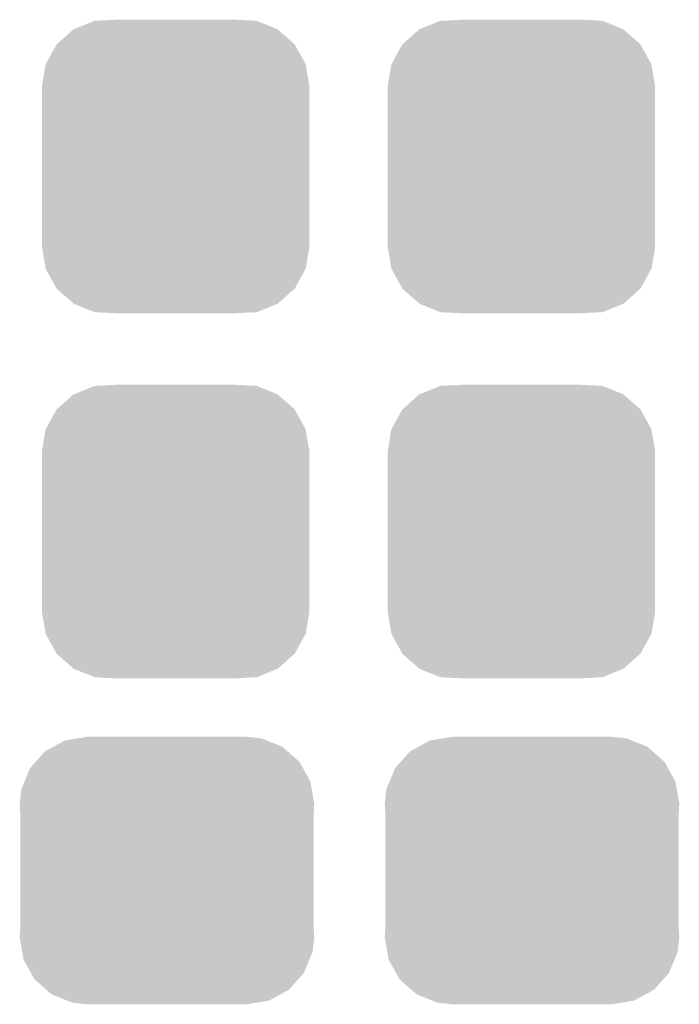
# Model space of a CAD drawing. Extents: x -0.05 to 0.95, y -0.15 to 1.54.
# Tile 34 of 44: x 0.3579 to 0.4261, y 1.2312 to 1.3331. Entities that reach past the tile are written whole.
import ezdxf

# ---------------------------------------------------------------- set-up
doc = ezdxf.new("R2010")
doc.units = 0
doc.layers.get('0').update_dxf_attribs({"linetype": 'CONTINUOUS'})
doc.layers.add('HOD_CAP_2_CLICK_V101_GTS', color=12, linetype='CONTINUOUS')

# ---------------------------------------------------------------- blocks, each defined once
blk = doc.blocks.new('CUSTOM_55')
for points in [[(-0.01052, 0.01422), (-0.00841, 0.01508), (0.01054, 0.01422), (0.00839, 0.01508)], [(-0.00841, 0.01508), (-0.00819, 0.01509), (0.00839, 0.01508), (0.00836, 0.01509)], [(-0.00819, 0.01509), (-0.00607, 0.0152), (0.00836, 0.01509), (0.00607, 0.0152)], [(-0.01229, 0.01267), (-0.01059, 0.01419), (0.01231, 0.01267), (0.01057, 0.01419)], [(-0.01059, 0.01419), (-0.01052, 0.01422), (0.01057, 0.01419), (0.01054, 0.01422)], [(-0.01344, 0.01062), (-0.01234, 0.01263), (0.01345, 0.01062), (0.01233, 0.01263)], [(-0.01234, 0.01263), (-0.01229, 0.01267), (0.01233, 0.01263), (0.01231, 0.01267)], [(-0.01385, 0.0083), (-0.01347, 0.01057), (0.01385, 0.0083), (0.01346, 0.01057)], [(-0.01347, 0.01057), (-0.01344, 0.01062), (0.01346, 0.01057), (0.01345, 0.01062)], [(-0.01385, 0.00825), (-0.01385, 0.0083), (0.01385, 0.00825), (0.01385, 0.0083)], [(-0.01385, -0.00825), (-0.01385, 0.00825), (0.01385, -0.00825), (0.01385, 0.00825)], [(-0.01385, -0.0083), (-0.01385, -0.00825), (0.01385, -0.0083), (0.01385, -0.00825)], [(-0.01346, -0.01057), (-0.01385, -0.0083), (0.01347, -0.01057), (0.01385, -0.0083)], [(-0.01345, -0.01062), (-0.01346, -0.01057), (0.01344, -0.01062), (0.01347, -0.01057)], [(-0.01233, -0.01263), (-0.01345, -0.01062), (0.01234, -0.01263), (0.01344, -0.01062)], [(-0.01231, -0.01267), (-0.01233, -0.01263), (0.01229, -0.01267), (0.01234, -0.01263)], [(-0.01057, -0.01419), (-0.01231, -0.01267), (0.01059, -0.01419), (0.01229, -0.01267)], [(-0.01054, -0.01422), (-0.01057, -0.01419), (0.01052, -0.01422), (0.01059, -0.01419)], [(-0.00839, -0.01508), (-0.01054, -0.01422), (0.00841, -0.01508), (0.01052, -0.01422)], [(-0.00836, -0.01509), (-0.00839, -0.01508), (0.00819, -0.01509), (0.00841, -0.01508)], [(-0.00607, -0.0152), (-0.00836, -0.01509), (0.00607, -0.0152), (0.00819, -0.01509)]]:
    blk.add_solid(points)
blk = doc.blocks.new('CUSTOM_57')
for points in [[(-0.01175, 0.01282), (-0.01057, 0.01347), (0.01194, 0.01282), (0.01032, 0.01347)], [(-0.01057, 0.01347), (-0.0092, 0.01369), (0.01032, 0.01347), (0.00976, 0.01369)], [(-0.0092, 0.01369), (-0.00825, 0.01385), (0.00976, 0.01369), (0.00825, 0.01385)], [(-0.01358, 0.01127), (-0.01263, 0.01234), (0.01371, 0.01127), (0.01249, 0.01234)], [(-0.01263, 0.01234), (-0.01175, 0.01282), (0.01249, 0.01234), (0.01194, 0.01282)], [(-0.01419, 0.01059), (-0.01358, 0.01127), (0.01409, 0.01059), (0.01371, 0.01127)], [(-0.01475, 0.00922), (-0.01419, 0.01059), (0.01485, 0.00922), (0.01409, 0.01059)], [(-0.01508, 0.00841), (-0.01475, 0.00922), (0.01499, 0.00841), (0.01485, 0.00922)], [(-0.01525, 0.0069), (-0.01508, 0.00841), (0.01525, 0.0069), (0.01499, 0.00841)], [(-0.0152, 0.00607), (-0.01525, 0.0069), (0.0152, 0.00607), (0.01525, 0.0069)], [(-0.0152, -0.00607), (-0.0152, 0.00607), (0.0152, -0.00607), (0.0152, 0.00607)], [(-0.01525, -0.0069), (-0.0152, -0.00607), (0.01525, -0.0069), (0.0152, -0.00607)], [(-0.01499, -0.00841), (-0.01525, -0.0069), (0.01508, -0.00841), (0.01525, -0.0069)], [(-0.01485, -0.00922), (-0.01499, -0.00841), (0.01475, -0.00922), (0.01508, -0.00841)], [(-0.01409, -0.01059), (-0.01485, -0.00922), (0.01419, -0.01059), (0.01475, -0.00922)], [(-0.01371, -0.01127), (-0.01409, -0.01059), (0.01358, -0.01127), (0.01419, -0.01059)], [(-0.01249, -0.01234), (-0.01371, -0.01127), (0.01263, -0.01234), (0.01358, -0.01127)], [(-0.01194, -0.01282), (-0.01249, -0.01234), (0.01175, -0.01282), (0.01263, -0.01234)], [(-0.01032, -0.01347), (-0.01194, -0.01282), (0.01057, -0.01347), (0.01175, -0.01282)], [(-0.00976, -0.01369), (-0.01032, -0.01347), (0.0092, -0.01369), (0.01057, -0.01347)], [(-0.00825, -0.01385), (-0.00976, -0.01369), (0.00825, -0.01385), (0.0092, -0.01369)]]:
    blk.add_solid(points)

msp = doc.modelspace()

# ---------------------------------------------------------------- block references
at = {"layer": 'HOD_CAP_2_CLICK_V101_GTS'}
for name, p in [('CUSTOM_55', (0.374, 1.3179)), ('CUSTOM_55', (0.4098, 1.3179)), ('CUSTOM_55', (0.374, 1.2801)), ('CUSTOM_55', (0.4098, 1.2801)), ('CUSTOM_57', (0.3731, 1.245)), ('CUSTOM_57', (0.4109, 1.245))]:
    msp.add_blockref(name, p, dxfattribs=at)

doc.saveas('drawing.dxf')
